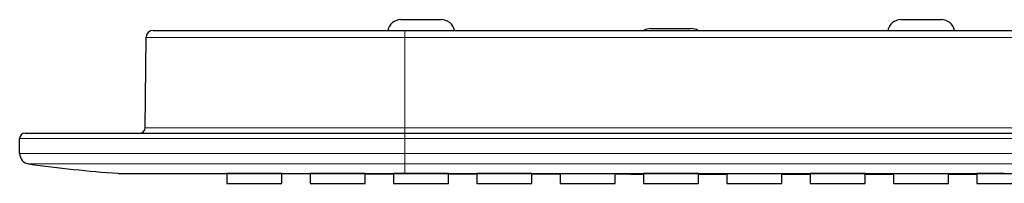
# Model space of a CAD drawing. Header units: millimetres. Extents: x 8 to 2427, y 12 to 2587.
# Tile 132 of 154: x 1000 to 1110, y 2504 to 2522. Entities that reach past the tile are written whole.
import ezdxf

# ---------------------------------------------------------------- set-up
doc = ezdxf.new("R2010")
doc.units = ezdxf.units.MM

msp = doc.modelspace()

# ---------------------------------------------------------------- linework, layer by layer
at = {"color": 7, "linetype": 'Continuous', "lineweight": 30}
for p, q in [((1042.82, 2521.9), (1047.32, 2521.9)), ((1098.62, 2521.9), (1103.12, 2521.9)), ((1015.17, 2520.7), (1043.27, 2520.7)), ((1043.27, 2520.7), (1214.27, 2520.7)), ((1070.72, 2520.9), (1075.22, 2520.9)), ((1014.28, 2509.79), (1014.37, 2519.91)), ((1000.27, 2506.94), (1000.27, 2508.6)), ((1000.87, 2509.2), (1043.27, 2509.2)), ((1043.27, 2509.2), (1214.27, 2509.2)), ((1011.25, 2504.7), (1023.39, 2504.68)), ((1023.39, 2504.69), (1023.39, 2503.58)), ((1029.51, 2504.67), (1032.69, 2504.66)), ((1029.52, 2503.58), (1029.52, 2504.68)), ((1032.69, 2504.68), (1032.69, 2503.58)), ((1038.82, 2503.58), (1038.82, 2504.68)), ((1038.82, 2504.66), (1041.99, 2504.65)), ((1041.99, 2504.67), (1041.99, 2503.58)), ((1048.12, 2503.58), (1048.12, 2504.66)), ((1051.29, 2504.68), (1051.29, 2503.58)), ((1057.42, 2503.58), (1057.42, 2504.67)), ((1057.42, 2504.63), (1060.59, 2504.63)), ((1060.59, 2504.66), (1060.59, 2503.58)), ((1066.72, 2503.58), (1066.72, 2504.66)), ((1069.89, 2504.67), (1069.89, 2503.58)), ((1076.02, 2503.58), (1076.02, 2504.67)), ((1076.02, 2504.62), (1079.19, 2504.62)), ((1079.19, 2504.66), (1079.19, 2503.58)), ((1085.31, 2504.62), (1088.49, 2504.62)), ((1085.32, 2503.58), (1085.32, 2504.65)), ((1088.49, 2504.67), (1088.49, 2503.58)), ((1094.62, 2503.58), (1094.62, 2504.67)), ((1097.79, 2504.65), (1097.79, 2503.58)), ((1103.92, 2503.58), (1103.92, 2504.65)), ((1107.09, 2504.67), (1107.09, 2503.58)), ((1023.39, 2503.58), (1029.52, 2503.58)), ((1032.69, 2503.58), (1038.82, 2503.58)), ((1041.99, 2503.58), (1048.12, 2503.58)), ((1051.29, 2503.58), (1057.42, 2503.58)), ((1060.59, 2503.58), (1066.72, 2503.58)), ((1069.89, 2503.58), (1076.02, 2503.58)), ((1079.19, 2503.58), (1085.32, 2503.58)), ((1088.49, 2503.58), (1094.62, 2503.58)), ((1097.79, 2503.58), (1103.92, 2503.58)), ((1107.09, 2503.58), (1113.22, 2503.58))]:
    msp.add_line(p, q, dxfattribs=at)
at = {"color": 252, "linetype": 'Continuous', "lineweight": 0}
for p, q in [((1043.27, 2519.91), (1043.27, 2520.7)), ((1043.27, 2519.91), (1014.37, 2519.91)), ((1043.27, 2509.79), (1043.27, 2519.91)), ((1214.27, 2519.91), (1043.27, 2519.91)), ((1014.28, 2509.79), (1043.27, 2509.79)), ((1043.27, 2509.2), (1043.27, 2509.79)), ((1043.27, 2509.79), (1214.27, 2509.79)), ((1043.27, 2508.6), (1000.27, 2508.6)), ((1043.27, 2508.6), (1043.27, 2509.2)), ((1043.27, 2508.6), (1043.27, 2506.94)), ((1214.27, 2508.6), (1043.27, 2508.6)), ((1000.27, 2506.94), (1043.27, 2506.94)), ((1043.27, 2506.94), (1043.27, 2505.75)), ((1043.27, 2506.94), (1214.27, 2506.94)), ((1043.27, 2505.75), (1001.31, 2505.75)), ((1214.27, 2505.75), (1043.27, 2505.75)), ((1043.27, 2504.7), (1043.27, 2505.75))]:
    msp.add_line(p, q, dxfattribs=at)
at = {"color": 7, "linetype": 'Continuous', "lineweight": 30, "flags": 128}
for points in [[(1094.62, 2504.61), (1096.47, 2504.61), (1097.79, 2504.61)], [(1103.91, 2504.61), (1106.65, 2504.61), (1107.09, 2504.61)]]:
    msp.add_lwpolyline(points, dxfattribs=at)
at = {"color": 7, "linetype": 'Continuous', "lineweight": 30}
for centre, radius, start, end in [((1042.82, 2520.4), 1.5, 90, 168.463), ((1047.32, 2520.4), 1.5, 11.537, 90), ((1098.62, 2520.4), 1.5, 90, 168.463), ((1103.12, 2520.4), 1.5, 11.537, 90), ((1015.17, 2519.9), 0.8, 90, 179.5), ((1070.72, 2519.4), 1.5, 90, 119.9264), ((1075.22, 2519.4), 1.5, 60.0736, 90), ((1013.68, 2509.8), 0.6, 270, 359.5), ((1000.87, 2508.6), 0.6, 90, 180), ((1001.47, 2506.94), 1.2, 180, 262.0944), ((1022.37, 2657.4), 153.1, 262.0944, 265.8353)]:
    msp.add_arc(centre, radius, start, end, dxfattribs=at)
for points, knots in [([(1011.25, 2504.7), (1011.25, 2504.7), (1011.25, 2504.7), (1011.28, 2504.7), (1011.33, 2504.7), (1011.4, 2504.7), (1011.49, 2504.7), (1011.58, 2504.7), (1011.68, 2504.7), (1011.79, 2504.7), (1011.91, 2504.7), (1012.09, 2504.7), (1012.34, 2504.7), (1012.65, 2504.7), (1012.99, 2504.7), (1013.34, 2504.7), (1013.64, 2504.7), (1013.9, 2504.7), (1014.1, 2504.7), (1014.3, 2504.7), (1014.51, 2504.7), (1014.73, 2504.7), (1014.95, 2504.7), (1015.19, 2504.7), (1015.51, 2504.7), (1015.94, 2504.7), (1016.49, 2504.7), (1017.14, 2504.7), (1017.89, 2504.7), (1018.76, 2504.7), (1019.67, 2504.7), (1020.31, 2504.7), (1020.65, 2504.7), (1020.67, 2504.7), (1020.69, 2504.7), (1020.71, 2504.7), (1020.73, 2504.7), (1020.79, 2504.7), (1020.89, 2504.7), (1021.03, 2504.7), (1021.22, 2504.7), (1021.47, 2504.7), (1021.79, 2504.7), (1022.16, 2504.7), (1022.58, 2504.7), (1023.05, 2504.7), (1023.58, 2504.7), (1024.16, 2504.7), (1024.8, 2504.7), (1025.29, 2504.7), (1025.59, 2504.7), (1025.69, 2504.7), (1025.79, 2504.7), (1025.89, 2504.7), (1025.99, 2504.7), (1026.21, 2504.7), (1026.66, 2504.7), (1027.32, 2504.7), (1028.06, 2504.7), (1028.78, 2504.7), (1029.53, 2504.7), (1030.29, 2504.7), (1030.88, 2504.7), (1031.31, 2504.7), (1031.61, 2504.7), (1031.93, 2504.7), (1032.27, 2504.7), (1032.63, 2504.7), (1033.01, 2504.7), (1033.42, 2504.7), (1033.93, 2504.7), (1034.57, 2504.7), (1035.34, 2504.7), (1036.16, 2504.7), (1036.98, 2504.7), (1037.76, 2504.7), (1038.48, 2504.7), (1039.16, 2504.7), (1039.81, 2504.7), (1040.43, 2504.7), (1041.04, 2504.7), (1041.64, 2504.7), (1042.23, 2504.7), (1042.77, 2504.7), (1043.11, 2504.7), (1043.27, 2504.7)], [0, 0, 0, 0, 0.014369, 0.029616, 0.045742, 0.062721, 0.078404, 0.090725, 0.103044, 0.115363, 0.128037, 0.141792, 0.165533, 0.188223, 0.209863, 0.230454, 0.249998, 0.259795, 0.269593, 0.279392, 0.289191, 0.29899, 0.30879, 0.318591, 0.328392, 0.348928, 0.369467, 0.390165, 0.417848, 0.445382, 0.472765, 0.499996, 0.500535, 0.501103, 0.5017, 0.502326, 0.502981, 0.503665, 0.507279, 0.511051, 0.515337, 0.522808, 0.531458, 0.541287, 0.552294, 0.564479, 0.577842, 0.592383, 0.608102, 0.624997, 0.627386, 0.629763, 0.632129, 0.634484, 0.636827, 0.639159, 0.65, 0.668732, 0.684779, 0.700187, 0.717696, 0.734299, 0.749998, 0.755957, 0.762336, 0.769134, 0.776353, 0.783992, 0.792051, 0.80053, 0.80943, 0.824264, 0.840136, 0.857048, 0.874998, 0.890133, 0.904554, 0.918263, 0.931257, 0.943537, 0.955103, 0.967817, 0.979537, 0.990265, 1, 1, 1, 1]), ([(1011.25, 2504.7), (1011.25, 2504.7), (1011.25, 2504.7), (1011.25, 2504.7), (1011.25, 2504.7), (1011.25, 2504.7), (1011.26, 2504.7), (1011.26, 2504.7), (1011.26, 2504.7), (1011.26, 2504.7), (1011.26, 2504.7), (1011.26, 2504.7), (1011.26, 2504.7), (1011.26, 2504.7), (1011.26, 2504.7), (1011.26, 2504.7), (1011.27, 2504.7), (1011.27, 2504.7), (1011.27, 2504.7), (1011.27, 2504.7), (1011.27, 2504.7), (1011.27, 2504.7), (1011.28, 2504.7), (1011.28, 2504.7), (1011.28, 2504.7), (1011.28, 2504.7), (1011.28, 2504.7), (1011.28, 2504.7), (1011.28, 2504.7), (1011.28, 2504.7), (1011.28, 2504.7), (1011.28, 2504.7), (1011.28, 2504.7), (1011.27, 2504.7), (1011.27, 2504.7), (1011.27, 2504.7), (1011.26, 2504.7), (1011.26, 2504.7), (1011.25, 2504.7), (1011.25, 2504.7), (1011.25, 2504.7)], [0, 0, 0, 0, 0.008515, 0.043487, 0.077495, 0.11054, 0.139683, 0.168033, 0.195591, 0.204692, 0.213703, 0.222625, 0.231456, 0.240819, 0.25072, 0.26062, 0.384376, 0.45368, 0.460486, 0.467293, 0.4741, 0.480906, 0.487713, 0.495417, 0.503675, 0.511894, 0.550481, 0.588163, 0.624938, 0.665627, 0.705147, 0.743496, 0.780676, 0.816684, 0.851523, 0.883299, 0.914035, 0.94373, 0.972385, 1, 1, 1, 1]), ([(1026.45, 2504.68), (1026.34, 2504.68), (1026.11, 2504.69), (1025.77, 2504.69), (1025.44, 2504.69), (1025.12, 2504.69), (1024.82, 2504.69), (1024.53, 2504.69), (1024.28, 2504.69), (1024.05, 2504.69), (1023.85, 2504.69), (1023.68, 2504.69), (1023.55, 2504.69), (1023.46, 2504.69), (1023.4, 2504.69), (1023.39, 2504.69), (1023.39, 2504.69)], [0, 0, 0, 0, 0.071516, 0.143259, 0.214775, 0.286291, 0.358034, 0.42955, 0.501066, 0.572809, 0.644325, 0.715841, 0.787584, 0.8591, 0.930615, 1, 1, 1, 1]), ([(1029.52, 2504.68), (1029.52, 2504.68), (1029.52, 2504.68), (1029.5, 2504.68), (1029.44, 2504.68), (1029.34, 2504.68), (1029.2, 2504.68), (1029.03, 2504.68), (1028.83, 2504.68), (1028.6, 2504.68), (1028.34, 2504.68), (1028.05, 2504.68), (1027.75, 2504.68), (1027.43, 2504.68), (1027.1, 2504.68), (1026.78, 2504.68), (1026.56, 2504.68), (1026.45, 2504.68)], [0, 0, 0, 0, 0.006856, 0.078371, 0.150114, 0.221629, 0.293144, 0.364888, 0.436403, 0.507918, 0.579661, 0.651177, 0.722692, 0.794435, 0.865951, 0.932975, 1, 1, 1, 1]), ([(1035.75, 2504.69), (1035.64, 2504.69), (1035.41, 2504.69), (1035.07, 2504.69), (1034.74, 2504.69), (1034.42, 2504.69), (1034.12, 2504.69), (1033.84, 2504.69), (1033.58, 2504.69), (1033.35, 2504.69), (1033.15, 2504.69), (1032.98, 2504.69), (1032.85, 2504.69), (1032.76, 2504.69), (1032.7, 2504.69), (1032.69, 2504.68), (1032.69, 2504.68)], [0, 0, 0, 0, 0.071516, 0.143259, 0.214775, 0.28629, 0.358034, 0.42955, 0.501065, 0.572809, 0.644324, 0.71584, 0.787584, 0.859099, 0.930615, 1, 1, 1, 1]), ([(1038.82, 2504.68), (1038.82, 2504.68), (1038.82, 2504.68), (1038.8, 2504.68), (1038.74, 2504.68), (1038.64, 2504.68), (1038.5, 2504.68), (1038.33, 2504.68), (1038.13, 2504.68), (1037.9, 2504.68), (1037.64, 2504.68), (1037.35, 2504.68), (1037.05, 2504.68), (1036.73, 2504.69), (1036.4, 2504.69), (1036.08, 2504.69), (1035.86, 2504.69), (1035.75, 2504.69)], [0, 0, 0, 0, 0.006855, 0.078371, 0.150114, 0.221629, 0.293144, 0.364888, 0.436403, 0.507918, 0.579662, 0.651177, 0.722692, 0.794435, 0.865951, 0.932975, 1, 1, 1, 1]), ([(1045.05, 2504.67), (1044.94, 2504.67), (1044.71, 2504.67), (1044.37, 2504.67), (1044.04, 2504.67), (1043.72, 2504.67), (1043.42, 2504.67), (1043.13, 2504.67), (1042.88, 2504.67), (1042.65, 2504.67), (1042.45, 2504.67), (1042.28, 2504.67), (1042.15, 2504.67), (1042.06, 2504.67), (1042, 2504.67), (1041.99, 2504.67), (1041.99, 2504.67)], [0, 0, 0, 0, 0.071516, 0.143259, 0.214775, 0.28629, 0.358034, 0.42955, 0.501065, 0.572809, 0.644325, 0.71584, 0.787584, 0.859099, 0.930615, 1, 1, 1, 1]), ([(1043.27, 2504.7), (1043.66, 2504.7), (1044.44, 2504.7), (1045.65, 2504.7), (1046.91, 2504.7), (1048.23, 2504.7), (1049.61, 2504.7), (1051.04, 2504.7), (1052.41, 2504.7), (1053.68, 2504.7), (1054.79, 2504.7), (1055.86, 2504.7), (1056.92, 2504.7), (1057.98, 2504.7), (1059.05, 2504.7), (1060.25, 2504.7), (1061.56, 2504.7), (1062.93, 2504.7), (1063.87, 2504.7), (1064.4, 2504.7), (1064.53, 2504.7), (1064.62, 2504.7), (1064.68, 2504.7), (1064.7, 2504.7), (1064.73, 2504.7), (1064.81, 2504.7), (1064.96, 2504.7), (1065.18, 2504.7), (1065.45, 2504.7), (1065.78, 2504.7), (1066.18, 2504.7), (1066.63, 2504.7), (1067.14, 2504.7), (1067.7, 2504.7), (1068.32, 2504.7), (1068.99, 2504.7), (1069.71, 2504.7), (1070.49, 2504.7), (1071.32, 2504.7), (1072.21, 2504.7), (1073.14, 2504.7), (1074.12, 2504.7), (1075.15, 2504.7), (1076.23, 2504.7), (1077.36, 2504.7), (1078.54, 2504.7), (1079.78, 2504.7), (1081.07, 2504.7), (1082.35, 2504.7), (1083.63, 2504.7), (1084.84, 2504.7), (1085.67, 2504.7), (1086.12, 2504.7), (1086.23, 2504.7), (1086.33, 2504.7), (1086.43, 2504.7), (1086.53, 2504.7), (1087.44, 2504.7), (1089.15, 2504.7), (1091.63, 2504.7), (1094.07, 2504.7), (1096.45, 2504.7), (1098.84, 2504.7), (1101.22, 2504.7), (1103.6, 2504.7), (1105.92, 2504.7), (1108.19, 2504.7), (1110.41, 2504.7), (1112.53, 2504.7), (1114.57, 2504.7), (1116.51, 2504.7), (1118.41, 2504.7), (1120.25, 2504.7), (1121.96, 2504.7), (1123.52, 2504.7), (1124.95, 2504.7), (1126.35, 2504.7), (1127.72, 2504.7), (1129.06, 2504.7), (1130.5, 2504.7), (1132.05, 2504.7), (1133.72, 2504.7), (1135.44, 2504.7), (1137.26, 2504.7), (1139.17, 2504.7), (1141.18, 2504.7), (1143.25, 2504.7), (1145.37, 2504.7), (1147.54, 2504.7), (1149.73, 2504.7), (1151.92, 2504.7), (1154.11, 2504.7), (1156.35, 2504.7), (1158.65, 2504.7), (1160.93, 2504.7), (1163.21, 2504.7), (1165.47, 2504.7), (1167.51, 2504.7), (1169.32, 2504.7), (1170.48, 2504.7), (1171.24, 2504.7), (1171.66, 2504.7), (1172.14, 2504.7), (1172.66, 2504.7), (1173.17, 2504.7), (1173.67, 2504.7), (1174.52, 2504.7), (1175.7, 2504.7), (1177.17, 2504.7), (1178.58, 2504.7), (1179.93, 2504.7), (1181.2, 2504.7), (1182.4, 2504.7), (1183.53, 2504.7), (1184.6, 2504.7), (1185.58, 2504.7), (1186.47, 2504.7), (1187.29, 2504.7), (1188.06, 2504.7), (1188.76, 2504.7), (1189.42, 2504.7), (1190.02, 2504.7), (1190.58, 2504.7), (1191.1, 2504.7), (1191.57, 2504.7), (1191.98, 2504.7), (1192.32, 2504.7), (1192.58, 2504.7), (1192.76, 2504.7), (1192.85, 2504.7), (1192.88, 2504.7), (1192.89, 2504.7), (1192.9, 2504.7), (1192.94, 2504.7), (1193.19, 2504.7), (1193.64, 2504.7), (1194.42, 2504.7), (1195.32, 2504.7), (1196.32, 2504.7), (1197.26, 2504.7), (1197.96, 2504.7), (1198.45, 2504.7), (1198.76, 2504.7), (1199.08, 2504.7), (1199.39, 2504.7), (1199.79, 2504.7), (1200.28, 2504.7), (1200.85, 2504.7), (1201.42, 2504.7), (1201.99, 2504.7), (1202.56, 2504.7), (1203.14, 2504.7), (1203.76, 2504.7), (1204.65, 2504.7), (1205.79, 2504.7), (1207.13, 2504.7), (1208.44, 2504.7), (1209.71, 2504.7), (1210.95, 2504.7), (1212.11, 2504.7), (1213.22, 2504.7), (1213.93, 2504.7), (1214.27, 2504.7)], [0, 0, 0, 0, 0.006733, 0.013793, 0.02118, 0.028893, 0.036934, 0.0453, 0.053994, 0.061054, 0.067437, 0.073618, 0.0798, 0.085982, 0.092163, 0.098668, 0.107043, 0.115074, 0.122761, 0.123553, 0.124341, 0.125022, 0.125164, 0.125315, 0.125477, 0.125648, 0.126765, 0.128012, 0.129496, 0.131512, 0.133846, 0.136497, 0.139465, 0.142752, 0.146355, 0.150277, 0.154506, 0.159051, 0.163913, 0.169091, 0.174585, 0.180288, 0.186297, 0.19261, 0.199229, 0.206152, 0.21338, 0.220914, 0.228752, 0.235902, 0.243288, 0.249983, 0.250585, 0.251181, 0.251776, 0.252371, 0.252966, 0.25356, 0.268361, 0.282883, 0.297127, 0.311094, 0.324782, 0.338996, 0.352896, 0.366484, 0.37976, 0.392722, 0.405371, 0.417011, 0.428373, 0.439457, 0.450262, 0.46079, 0.46935, 0.477717, 0.485891, 0.493872, 0.501669, 0.50954, 0.519065, 0.528858, 0.538919, 0.549249, 0.560705, 0.572473, 0.584555, 0.596949, 0.609657, 0.622677, 0.63524, 0.64808, 0.661199, 0.674596, 0.688272, 0.701286, 0.714543, 0.728041, 0.737083, 0.746231, 0.748299, 0.750554, 0.75362, 0.756648, 0.759639, 0.762591, 0.765505, 0.774525, 0.783161, 0.791413, 0.79928, 0.806764, 0.813739, 0.820344, 0.826578, 0.832442, 0.837539, 0.842318, 0.84678, 0.850925, 0.854752, 0.858261, 0.861452, 0.864596, 0.867356, 0.869732, 0.871723, 0.87333, 0.874424, 0.874812, 0.874868, 0.874922, 0.874975, 0.875195, 0.875575, 0.879365, 0.883032, 0.88928, 0.89514, 0.900611, 0.905696, 0.907428, 0.909275, 0.911122, 0.912969, 0.914816, 0.918155, 0.921494, 0.924833, 0.928173, 0.931512, 0.934851, 0.93834, 0.942355, 0.950515, 0.958332, 0.965805, 0.973432, 0.980665, 0.987503, 0.993949, 1, 1, 1, 1]), ([(1048.12, 2504.66), (1048.12, 2504.66), (1048.12, 2504.67), (1048.1, 2504.67), (1048.04, 2504.67), (1047.94, 2504.67), (1047.8, 2504.67), (1047.63, 2504.67), (1047.43, 2504.67), (1047.2, 2504.67), (1046.94, 2504.67), (1046.65, 2504.67), (1046.35, 2504.67), (1046.03, 2504.67), (1045.7, 2504.67), (1045.38, 2504.67), (1045.16, 2504.67), (1045.05, 2504.67)], [0, 0, 0, 0, 0.006855, 0.078371, 0.150114, 0.221629, 0.293144, 0.364888, 0.436403, 0.507918, 0.579662, 0.651177, 0.722692, 0.794435, 0.865951, 0.932975, 1, 1, 1, 1]), ([(1048.11, 2504.64), (1048.16, 2504.64), (1049.22, 2504.64), (1050.28, 2504.64), (1051.29, 2504.64)], [0, 0, 0, 0, 0.0428824, 1, 1, 1, 1]), ([(1054.35, 2504.68), (1054.24, 2504.68), (1054.01, 2504.68), (1053.67, 2504.68), (1053.34, 2504.68), (1053.02, 2504.68), (1052.72, 2504.68), (1052.44, 2504.68), (1052.18, 2504.68), (1051.95, 2504.68), (1051.75, 2504.68), (1051.58, 2504.68), (1051.45, 2504.68), (1051.36, 2504.68), (1051.3, 2504.68), (1051.29, 2504.68), (1051.29, 2504.68)], [0, 0, 0, 0, 0.071516, 0.143259, 0.214775, 0.28629, 0.358034, 0.429549, 0.501065, 0.572809, 0.644324, 0.71584, 0.787583, 0.859099, 0.930615, 1, 1, 1, 1]), ([(1057.42, 2504.67), (1057.42, 2504.67), (1057.42, 2504.67), (1057.4, 2504.67), (1057.34, 2504.67), (1057.24, 2504.68), (1057.1, 2504.68), (1056.93, 2504.68), (1056.73, 2504.68), (1056.5, 2504.68), (1056.24, 2504.68), (1055.95, 2504.68), (1055.65, 2504.68), (1055.33, 2504.68), (1055, 2504.68), (1054.68, 2504.68), (1054.46, 2504.68), (1054.35, 2504.68)], [0, 0, 0, 0, 0.006855, 0.078371, 0.150114, 0.221629, 0.293145, 0.364888, 0.436403, 0.507919, 0.579662, 0.651177, 0.722692, 0.794436, 0.865951, 0.932975, 1, 1, 1, 1]), ([(1063.65, 2504.66), (1063.54, 2504.66), (1063.31, 2504.66), (1062.97, 2504.66), (1062.64, 2504.66), (1062.32, 2504.66), (1062.02, 2504.66), (1061.73, 2504.66), (1061.48, 2504.66), (1061.25, 2504.66), (1061.05, 2504.66), (1060.88, 2504.66), (1060.75, 2504.66), (1060.66, 2504.66), (1060.6, 2504.66), (1060.59, 2504.66), (1060.59, 2504.66)], [0, 0, 0, 0, 0.071516, 0.143259, 0.214775, 0.28629, 0.358034, 0.429549, 0.501065, 0.572809, 0.644324, 0.71584, 0.787584, 0.859099, 0.930615, 1, 1, 1, 1]), ([(1066.72, 2504.66), (1066.72, 2504.66), (1066.72, 2504.66), (1066.7, 2504.66), (1066.64, 2504.66), (1066.54, 2504.66), (1066.4, 2504.66), (1066.23, 2504.66), (1066.03, 2504.66), (1065.8, 2504.66), (1065.54, 2504.66), (1065.25, 2504.66), (1064.95, 2504.66), (1064.63, 2504.66), (1064.3, 2504.66), (1063.98, 2504.66), (1063.76, 2504.66), (1063.65, 2504.66)], [0, 0, 0, 0, 0.006855, 0.078371, 0.150114, 0.221629, 0.293145, 0.364888, 0.436403, 0.507919, 0.579662, 0.651177, 0.722692, 0.794436, 0.865951, 0.932975, 1, 1, 1, 1]), ([(1066.71, 2504.63), (1066.99, 2504.63), (1068.05, 2504.63), (1069.11, 2504.63), (1069.89, 2504.62)], [0, 0, 0, 0, 0.262881, 1, 1, 1, 1]), ([(1072.95, 2504.68), (1072.84, 2504.68), (1072.61, 2504.68), (1072.27, 2504.68), (1071.94, 2504.68), (1071.62, 2504.68), (1071.32, 2504.68), (1071.04, 2504.68), (1070.78, 2504.68), (1070.55, 2504.67), (1070.35, 2504.67), (1070.18, 2504.67), (1070.05, 2504.67), (1069.96, 2504.67), (1069.9, 2504.67), (1069.89, 2504.67), (1069.89, 2504.67)], [0, 0, 0, 0, 0.071516, 0.143259, 0.214775, 0.28629, 0.358034, 0.429549, 0.501065, 0.572808, 0.644324, 0.715839, 0.787583, 0.859099, 0.930615, 1, 1, 1, 1]), ([(1076.02, 2504.67), (1076.02, 2504.67), (1076.02, 2504.67), (1076, 2504.67), (1075.94, 2504.67), (1075.84, 2504.67), (1075.7, 2504.67), (1075.53, 2504.67), (1075.33, 2504.67), (1075.1, 2504.68), (1074.84, 2504.68), (1074.55, 2504.68), (1074.25, 2504.68), (1073.93, 2504.68), (1073.6, 2504.68), (1073.28, 2504.68), (1073.06, 2504.68), (1072.95, 2504.68)], [0, 0, 0, 0, 0.0068552, 0.0783705, 0.1501139, 0.2216293, 0.2931446, 0.3648881, 0.4364034, 0.5079187, 0.5796621, 0.6511774, 0.7226927, 0.7944359, 0.8659512, 0.9329756, 1, 1, 1, 1]), ([(1082.25, 2504.66), (1082.14, 2504.66), (1081.91, 2504.66), (1081.57, 2504.66), (1081.24, 2504.66), (1080.92, 2504.66), (1080.62, 2504.66), (1080.33, 2504.66), (1080.08, 2504.66), (1079.85, 2504.66), (1079.65, 2504.66), (1079.48, 2504.66), (1079.35, 2504.66), (1079.26, 2504.66), (1079.2, 2504.66), (1079.19, 2504.66), (1079.19, 2504.66)], [0, 0, 0, 0, 0.071516, 0.143259, 0.214775, 0.28629, 0.358034, 0.429549, 0.501065, 0.572809, 0.644324, 0.71584, 0.787583, 0.859099, 0.930615, 1, 1, 1, 1]), ([(1085.32, 2504.65), (1085.32, 2504.65), (1085.32, 2504.65), (1085.3, 2504.66), (1085.24, 2504.66), (1085.14, 2504.66), (1085, 2504.66), (1084.83, 2504.66), (1084.63, 2504.66), (1084.4, 2504.66), (1084.14, 2504.66), (1083.85, 2504.66), (1083.55, 2504.66), (1083.23, 2504.66), (1082.9, 2504.66), (1082.58, 2504.66), (1082.36, 2504.66), (1082.25, 2504.66)], [0, 0, 0, 0, 0.006855, 0.078371, 0.150114, 0.221629, 0.293145, 0.364888, 0.436403, 0.507919, 0.579662, 0.651177, 0.722693, 0.794436, 0.865951, 0.932976, 1, 1, 1, 1]), ([(1091.55, 2504.68), (1091.44, 2504.68), (1091.21, 2504.68), (1090.87, 2504.68), (1090.54, 2504.68), (1090.22, 2504.67), (1089.92, 2504.67), (1089.64, 2504.67), (1089.38, 2504.67), (1089.15, 2504.67), (1088.95, 2504.67), (1088.78, 2504.67), (1088.65, 2504.67), (1088.56, 2504.67), (1088.5, 2504.67), (1088.49, 2504.67), (1088.49, 2504.67)], [0, 0, 0, 0, 0.0715155, 0.143259, 0.2147745, 0.28629, 0.3580335, 0.429549, 0.5010646, 0.5728082, 0.6443237, 0.7158393, 0.787583, 0.8590987, 0.9306144, 1, 1, 1, 1]), ([(1094.62, 2504.67), (1094.62, 2504.67), (1094.62, 2504.67), (1094.6, 2504.67), (1094.54, 2504.67), (1094.44, 2504.67), (1094.3, 2504.67), (1094.13, 2504.67), (1093.93, 2504.67), (1093.7, 2504.67), (1093.44, 2504.67), (1093.15, 2504.67), (1092.85, 2504.67), (1092.53, 2504.68), (1092.2, 2504.68), (1091.88, 2504.68), (1091.66, 2504.68), (1091.55, 2504.68)], [0, 0, 0, 0, 0.006855, 0.07837, 0.150114, 0.221629, 0.293145, 0.364888, 0.436403, 0.507919, 0.579662, 0.651177, 0.722693, 0.794436, 0.865951, 0.932976, 1, 1, 1, 1]), ([(1100.85, 2504.66), (1100.74, 2504.66), (1100.51, 2504.66), (1100.17, 2504.66), (1099.84, 2504.66), (1099.52, 2504.66), (1099.22, 2504.66), (1098.93, 2504.66), (1098.68, 2504.66), (1098.45, 2504.66), (1098.25, 2504.66), (1098.08, 2504.66), (1097.95, 2504.65), (1097.86, 2504.65), (1097.8, 2504.65), (1097.79, 2504.65), (1097.79, 2504.65)], [0, 0, 0, 0, 0.0715155, 0.1432591, 0.2147747, 0.2862902, 0.3580338, 0.4295493, 0.5010649, 0.5728085, 0.6443241, 0.7158397, 0.7875834, 0.859099, 0.9306147, 1, 1, 1, 1]), ([(1103.92, 2504.65), (1103.92, 2504.65), (1103.92, 2504.65), (1103.9, 2504.65), (1103.84, 2504.65), (1103.74, 2504.65), (1103.6, 2504.65), (1103.43, 2504.66), (1103.23, 2504.66), (1103, 2504.66), (1102.74, 2504.66), (1102.45, 2504.66), (1102.15, 2504.66), (1101.83, 2504.66), (1101.5, 2504.66), (1101.18, 2504.66), (1100.96, 2504.66), (1100.85, 2504.66)], [0, 0, 0, 0, 0.006855, 0.078371, 0.150114, 0.221629, 0.293145, 0.364888, 0.436403, 0.507919, 0.579662, 0.651177, 0.722693, 0.794436, 0.865951, 0.932976, 1, 1, 1, 1]), ([(1110.15, 2504.67), (1110.04, 2504.67), (1109.81, 2504.67), (1109.47, 2504.67), (1109.14, 2504.67), (1108.82, 2504.67), (1108.52, 2504.67), (1108.24, 2504.67), (1107.98, 2504.67), (1107.75, 2504.67), (1107.55, 2504.67), (1107.38, 2504.67), (1107.25, 2504.67), (1107.16, 2504.67), (1107.1, 2504.67), (1107.09, 2504.67), (1107.09, 2504.67)], [0, 0, 0, 0, 0.071515, 0.143259, 0.214775, 0.28629, 0.358034, 0.429549, 0.501065, 0.572808, 0.644324, 0.715839, 0.787583, 0.859099, 0.930614, 1, 1, 1, 1])]:
    msp.add_open_spline(points, degree=3, knots=knots, dxfattribs=at)

doc.saveas('drawing.dxf')
